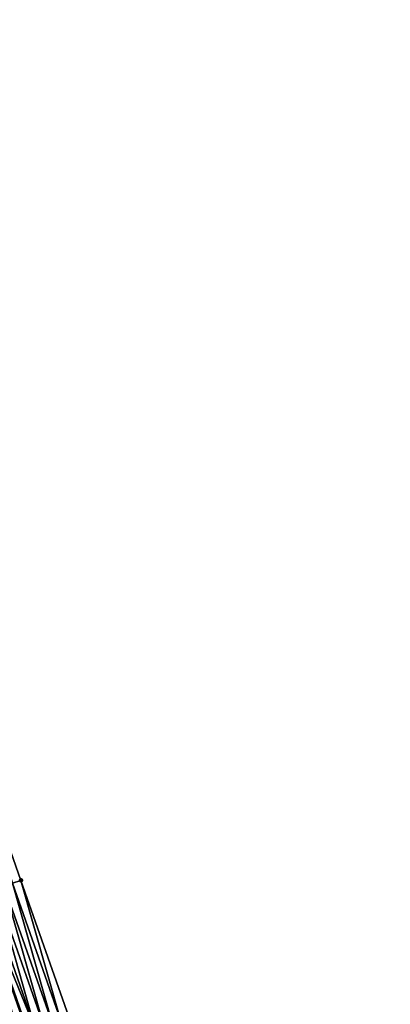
# Model space of a CAD drawing. Header units: feet. Extents: x 2010743 to 2022806, y 818705 to 837694.
# Tile 238 of 256: x 2011843 to 2011885, y 826405 to 826515. Entities that reach past the tile are written whole.
import ezdxf

# ---------------------------------------------------------------- set-up
doc = ezdxf.new("R2010")
doc.units = ezdxf.units.FT
doc.header["$MEASUREMENT"] = 0
doc.layers.add('I-77-MM17-21_NB-Surface-Border', color=7, linetype='Continuous')
doc.layers.add('I-77-MM17-21_NB-Surface-TIN', color=7, linetype='Continuous')
doc.layers.add('Road Shots', color=141, linetype='Continuous', lineweight=100)

msp = doc.modelspace()

# ---------------------------------------------------------------- linework, layer by layer
at = {"layer": 'I-77-MM17-21_NB-Surface-Border', "color": 3, "linetype": 'Continuous', "lineweight": -3}
msp.add_polyline3d([(2011804.39, 826531.11, 312.78), (2011810.5, 826512.4, 313), (2011817.76, 826493.73, 313.23), (2011824.06, 826474.76, 313.48), (2011830.36, 826455.78, 313.75), (2011836.72, 826437.33, 313.95), (2011843.36, 826418.47, 314.19), (2011848.76, 826403.16, 314.43), (2011856.35, 826384.63, 314.63), (2011862.03, 826365.85, 314.91), (2011868.96, 826347.09, 315.13), (2011874.01, 826327.64, 315.5), (2011882.82, 826309.57, 315.65), (2011889.73, 826291.1, 315.85), (2011896.85, 826272.41, 316.03), (2011904.9, 826254.08, 316.26), (2011912.96, 826235.75, 316.53), (2011920.04, 826217.48, 316.81), (2011927.42, 826198.89, 317.09), (2011934.79, 826180.3, 317.37), (2011941.24, 826161.35, 317.63), (2011947.65, 826142.94, 317.88), (2011954.46, 826124.11, 318.14), (2011963.12, 826106.05, 318.33)], dxfattribs=at)
at = {"layer": 'I-77-MM17-21_NB-Surface-TIN', "color": 128, "linetype": 'Continuous', "lineweight": -3}
for points in [[(2011842.42, 826418.14, 314.24), (2011843.36, 826418.47, 314.19), (2011836.72, 826437.33, 313.95)], [(2011842.42, 826418.14, 314.24), (2011847.81, 826402.82, 314.47), (2011843.36, 826418.47, 314.19)], [(2011843.36, 826418.47, 314.19), (2011847.81, 826402.82, 314.47), (2011848.76, 826403.16, 314.43)], [(2011839.59, 826417.14, 314.37), (2011844.98, 826401.83, 314.58), (2011840.53, 826417.47, 314.34)], [(2011840.53, 826417.47, 314.34), (2011845.93, 826402.16, 314.54), (2011841.48, 826417.8, 314.29)], [(2011840.53, 826417.47, 314.34), (2011844.98, 826401.83, 314.58), (2011845.93, 826402.16, 314.54)], [(2011841.48, 826417.8, 314.29), (2011846.87, 826402.49, 314.51), (2011842.42, 826418.14, 314.24)], [(2011841.48, 826417.8, 314.29), (2011845.93, 826402.16, 314.54), (2011846.87, 826402.49, 314.51)], [(2011842.42, 826418.14, 314.24), (2011846.87, 826402.49, 314.51), (2011847.81, 826402.82, 314.47)], [(2011838.65, 826416.81, 314.4), (2011844.16, 826401.54, 314.59), (2011838.8, 826416.86, 314.4)], [(2011838.65, 826416.81, 314.4), (2011844.04, 826401.5, 314.59), (2011844.16, 826401.54, 314.59)], [(2011838.65, 826416.81, 314.4), (2011843.1, 826401.16, 314.64), (2011844.04, 826401.5, 314.59)], [(2011839.59, 826417.14, 314.37), (2011838.8, 826416.86, 314.4), (2011844.98, 826401.83, 314.58)], [(2011844.98, 826401.83, 314.58), (2011838.8, 826416.86, 314.4), (2011844.16, 826401.54, 314.59)]]:
    msp.add_3dface(points, dxfattribs=at)
at = {"layer": 'Road Shots', "lineweight": 100}
msp.add_point((2011843.36, 826418.47, 314.19), dxfattribs=at)

doc.saveas('drawing.dxf')
